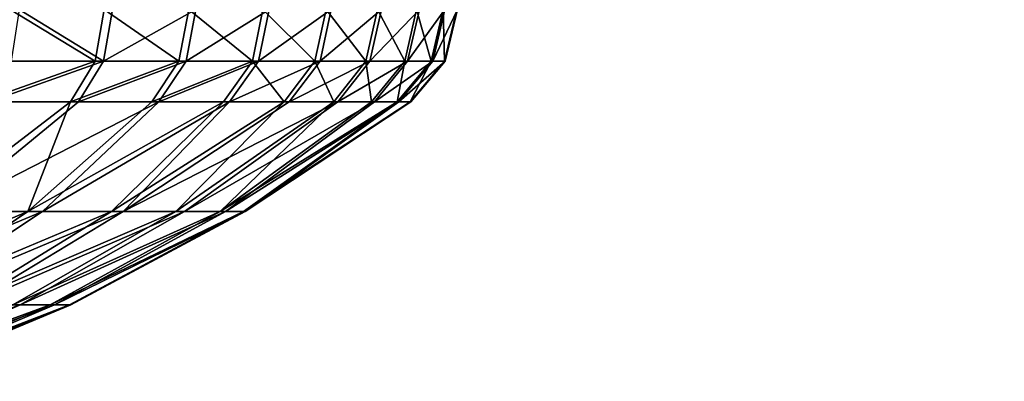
# Model space of a CAD drawing. Extents: x -118 to 117, y 0 to 85.
# Tile 122 of 132: x 112.32 to 115.41, y 0.76 to 1.9. Entities that reach past the tile are written whole.
import ezdxf

# ---------------------------------------------------------------- set-up
doc = ezdxf.new("R2010")
doc.units = 0
doc.header["$LTSCALE"] = 25.4
doc.layers.get('0').update_dxf_attribs({"color": 13, "linetype": 'CONTINUOUS'})

# ---------------------------------------------------------------- blocks, each defined once
blk = doc.blocks.new('ASSAM-4453_STL')
at = {"color": 251}
mesh = blk.add_polyface(dxfattribs=at)
corners = [(-113.513, 3.1966, 6.0815), (-98.1885, 1.6326, 15.9559), (-102.8242, 1.5058, 16.7565), (-97.5032, 1.6432, 15.889), (97.4968, 1.6432, 15.889), (-99.8266, 1.5058, 16.7565), (113.4968, 3.1972, 6.0775), (-113.5032, 3.514, 4.0775), (113.4968, 3.514, 4.0775), (102.8178, 1.5058, 16.7565), (99.2529, 1.5695, 16.3546), (99.8202, 1.5058, 16.7565)]
mesh.append_faces([[corners[k] for k in face] for face in [(2, 1, 5), (6, 7, 8), (10, 9, 11)]], dxfattribs={"vtx0": -1, "color": 251})
mesh.append_faces([[corners[k] for k in face] for face in [(0, 1, 2), (1, 0, 3), (3, 0, 4), (7, 6, 0), (4, 9, 10)]], dxfattribs={"vtx0": -1, "vtx1": -1, "color": 251})
mesh.append_faces([[corners[k] for k in face] for face in [(0, 6, 4)]], dxfattribs={"vtx0": -1, "vtx1": -1, "vtx2": -1, "color": 251})
mesh.append_faces([[corners[k] for k in face] for face in [(4, 6, 9)]], dxfattribs={"vtx0": -1, "vtx2": -1, "color": 251})
mesh = blk.add_polyface(dxfattribs=at)
corners = [(113.5067, 3.1966, 98.6991), (100.1239, 1.5058, 88.0242), (102.8178, 1.5058, 88.0242), (98.6017, 1.6636, 89.0202), (97.4968, 1.6917, 89.1979), (-97.5032, 1.6917, 89.1979), (-99.25, 1.6183, 88.7347), (-102.8242, 1.5058, 88.0242), (-100.1302, 1.5058, 88.0242), (-113.5032, 3.1972, 98.7032), (113.4968, 3.514, 100.7032), (-113.5032, 3.514, 100.7032)]
mesh.append_faces([[corners[k] for k in face] for face in [(0, 1, 2), (6, 7, 8), (9, 10, 11)]], dxfattribs={"vtx0": -1, "color": 251})
mesh.append_faces([[corners[k] for k in face] for face in [(1, 0, 3), (3, 0, 4), (4, 0, 5), (7, 6, 9)]], dxfattribs={"vtx0": -1, "vtx1": -1, "color": 251})
mesh.append_faces([[corners[k] for k in face] for face in [(9, 5, 0)]], dxfattribs={"vtx0": -1, "vtx1": -1, "vtx2": -1, "color": 251})
mesh.append_faces([[corners[k] for k in face] for face in [(9, 6, 5), (9, 0, 10)]], dxfattribs={"vtx0": -1, "vtx2": -1, "color": 251})
mesh = blk.add_polyface(dxfattribs=at)
corners = [(115.8097, 3.514, 6.3903), (103.1306, 1.5058, 17.0694), (113.8056, 3.1966, 6.3805), (114.8513, 3.3622, 49.7742), (115.2962, 3.4326, 51.2399), (115.3638, 3.4433, 51.7264), (115.8097, 3.514, 98.3903), (114.648, 3.33, 49.3567), (113.7981, 3.1954, 48.1498), (113.4706, 3.1435, 47.8174), (112.3036, 2.9587, 46.9729), (111.8701, 2.89, 46.7601), (110.4997, 2.6729, 46.3582), (109.991, 2.5924, 46.3015), (115.3355, 3.4389, 53.2907), (115.2316, 3.4224, 53.8587), (114.7176, 3.341, 55.2898), (114.3844, 3.2882, 55.8703), (113.4402, 3.1387, 56.9914), (112.9632, 3.0631, 57.3863), (111.711, 2.8648, 58.0874), (111.213, 2.7859, 58.261), (109.8039, 2.5627, 58.4882), (103.1306, 1.5058, 87.7113), (113.8097, 3.1972, 98.3903), (103.8085, 1.6132, 53.1952), (104.2223, 1.6787, 50.0228), (105.0248, 1.8058, 48.6161), (105.1565, 1.8267, 48.4484), (106.2246, 1.9958, 47.4258), (106.7036, 2.0717, 47.1053), (108.0315, 2.282, 46.5212), (108.5619, 2.366, 46.3919), (105.0248, 1.8058, 56.1646), (105.8418, 1.9352, 57.0449), (106.2088, 1.9933, 57.3431), (107.4762, 2.1941, 58.0636), (107.9134, 2.2633, 58.2231), (109.3257, 2.487, 58.4828)]
mesh.append_faces([[corners[k] for k in face] for face in [(0, 1, 2), (23, 6, 24)]], dxfattribs={"vtx0": -1, "color": 251})
mesh.append_faces([[corners[k] for k in face] for face in [(3, 0, 4), (4, 0, 5), (5, 6, 14), (14, 6, 15), (15, 6, 16), (16, 6, 17), (17, 6, 18), (18, 6, 19), (19, 6, 20), (20, 6, 21), (21, 6, 22), (1, 25, 23), (25, 1, 26), (26, 1, 27), (27, 1, 28), (28, 1, 29), (29, 1, 30), (30, 1, 31), (31, 1, 32), (32, 1, 13)]], dxfattribs={"vtx0": -1, "vtx1": -1, "color": 251})
mesh.append_faces([[corners[k] for k in face] for face in [(1, 0, 3), (22, 6, 23)]], dxfattribs={"vtx0": -1, "vtx1": -1, "vtx2": -1, "color": 251})
mesh.append_faces([[corners[k] for k in face] for face in [(5, 0, 6), (1, 3, 7), (1, 7, 8), (1, 8, 9), (1, 9, 10), (1, 10, 11), (1, 11, 12), (1, 12, 13), (23, 25, 33), (23, 33, 34), (23, 34, 35), (23, 35, 36), (23, 36, 37), (23, 37, 38), (23, 38, 22)]], dxfattribs={"vtx0": -1, "vtx2": -1, "color": 251})
mesh = blk.add_polyface(dxfattribs=at)
corners = [(102.8902, 1.4972, 16.8276), (102.8178, 1.5058, 16.7565), (113.4968, 3.1972, 6.0775)]
mesh.append_faces([[corners[k] for k in face] for face in [(0, 1, 2)]], dxfattribs={"color": 251})
mesh = blk.add_polyface(dxfattribs=at)
corners = [(113.5067, 3.1966, 98.6991), (102.8178, 1.5058, 88.0242), (102.8902, 1.4972, 87.9531)]
mesh.append_faces([[corners[k] for k in face] for face in [(0, 1, 2)]], dxfattribs={"color": 251})
mesh = blk.add_polyface(dxfattribs=at)
corners = [(102.9752, 1.4936, 16.912), (102.8902, 1.4972, 16.8276), (113.4968, 3.1972, 6.0775)]
mesh.append_faces([[corners[k] for k in face] for face in [(0, 1, 2)]], dxfattribs={"color": 251})
mesh = blk.add_polyface(dxfattribs=at)
corners = [(113.5067, 3.1966, 98.6991), (102.8902, 1.4972, 87.9531), (113.6862, 3.1901, 98.5797)]
mesh.append_faces([[corners[k] for k in face] for face in [(0, 1, 2)]], dxfattribs={"color": 251})
mesh = blk.add_polyface(dxfattribs=at)
corners = [(113.6862, 3.1901, 98.5797), (102.8902, 1.4972, 87.9531), (102.9752, 1.4936, 87.8687)]
mesh.append_faces([[corners[k] for k in face] for face in [(0, 1, 2)]], dxfattribs={"color": 251})
mesh = blk.add_polyface(dxfattribs=at)
corners = [(113.8097, 3.1972, 98.3903), (102.9752, 1.4936, 87.8687), (103.0596, 1.4972, 87.7837)]
mesh.append_faces([[corners[k] for k in face] for face in [(0, 1, 2)]], dxfattribs={"color": 251})
mesh = blk.add_polyface(dxfattribs=at)
corners = [(113.6862, 3.1901, 98.5797), (102.9752, 1.4936, 87.8687), (113.8097, 3.1972, 98.3903)]
mesh.append_faces([[corners[k] for k in face] for face in [(0, 1, 2)]], dxfattribs={"color": 251})
mesh = blk.add_polyface(dxfattribs=at)
corners = [(102.9752, 1.4936, 16.912), (113.4968, 3.1972, 6.0775), (113.6862, 3.1901, 6.2009)]
mesh.append_faces([[corners[k] for k in face] for face in [(0, 1, 2)]], dxfattribs={"color": 251})
mesh = blk.add_polyface(dxfattribs=at)
corners = [(103.0596, 1.4972, 16.9969), (102.9752, 1.4936, 16.912), (113.6862, 3.1901, 6.2009)]
mesh.append_faces([[corners[k] for k in face] for face in [(0, 1, 2)]], dxfattribs={"color": 251})
mesh = blk.add_polyface(dxfattribs=at)
corners = [(113.8097, 3.1972, 98.3903), (103.0596, 1.4972, 87.7837), (103.1306, 1.5058, 87.7113)]
mesh.append_faces([[corners[k] for k in face] for face in [(0, 1, 2)]], dxfattribs={"color": 251})
mesh = blk.add_polyface(dxfattribs=at)
corners = [(103.0596, 1.4972, 16.9969), (113.6862, 3.1901, 6.2009), (113.8056, 3.1966, 6.3805)]
mesh.append_faces([[corners[k] for k in face] for face in [(0, 1, 2)]], dxfattribs={"color": 251})
mesh = blk.add_polyface(dxfattribs=at)
corners = [(103.1306, 1.5058, 17.0694), (103.0596, 1.4972, 16.9969), (113.8056, 3.1966, 6.3805)]
mesh.append_faces([[corners[k] for k in face] for face in [(0, 1, 2)]], dxfattribs={"color": 251})
at = {"color": 8}
mesh = blk.add_polyface(dxfattribs=at)
corners = [(112.2914, 1.9317, 49.3432), (112.5584, 1.7693, 49.6478), (112.2663, 1.7693, 49.3727), (112.5863, 1.9317, 49.621)]
mesh.append_faces([[corners[k] for k in face] for face in [(0, 1, 2), (1, 0, 3)]], dxfattribs={"vtx0": -1, "color": 8})
mesh = blk.add_polyface(dxfattribs=at)
corners = [(112.5837, 1.7693, 55.1061), (112.3195, 1.9317, 55.4132), (112.2942, 1.7693, 55.384), (112.6119, 1.9317, 55.1327)]
mesh.append_faces([[corners[k] for k in face] for face in [(0, 1, 2), (1, 0, 3)]], dxfattribs={"vtx0": -1, "color": 8})
mesh = blk.add_polyface(dxfattribs=at)
corners = [(112.5863, 1.9317, 49.621), (112.8212, 1.7693, 49.9511), (112.5584, 1.7693, 49.6478), (112.8517, 1.9317, 49.9272)]
mesh.append_faces([[corners[k] for k in face] for face in [(0, 1, 2), (1, 0, 3)]], dxfattribs={"vtx0": -1, "color": 8})
mesh = blk.add_polyface(dxfattribs=at)
corners = [(112.8744, 1.9317, 54.824), (112.5837, 1.7693, 55.1061), (112.8437, 1.7693, 54.8005), (112.6119, 1.9317, 55.1327)]
mesh.append_faces([[corners[k] for k in face] for face in [(0, 1, 2), (1, 0, 3)]], dxfattribs={"vtx0": -1, "color": 8})
mesh = blk.add_polyface(dxfattribs=at)
corners = [(112.8517, 1.9317, 49.9272), (113.0519, 1.7693, 50.2794), (112.8212, 1.7693, 49.9511), (113.0847, 1.9317, 50.2587)]
mesh.append_faces([[corners[k] for k in face] for face in [(0, 1, 2), (1, 0, 3)]], dxfattribs={"vtx0": -1, "color": 8})
mesh = blk.add_polyface(dxfattribs=at)
corners = [(113.1044, 1.9317, 54.4904), (112.8437, 1.7693, 54.8005), (113.0714, 1.7693, 54.4701), (112.8744, 1.9317, 54.824)]
mesh.append_faces([[corners[k] for k in face] for face in [(0, 1, 2), (1, 0, 3)]], dxfattribs={"vtx0": -1, "color": 8})
mesh = blk.add_polyface(dxfattribs=at)
corners = [(113.0847, 1.9317, 50.2587), (113.2483, 1.7693, 50.6293), (113.0519, 1.7693, 50.2794), (113.283, 1.9317, 50.6121)]
mesh.append_faces([[corners[k] for k in face] for face in [(0, 1, 2), (1, 0, 3)]], dxfattribs={"vtx0": -1, "color": 8})
mesh = blk.add_polyface(dxfattribs=at)
corners = [(113.2994, 1.9317, 54.1352), (113.0714, 1.7693, 54.4701), (113.2645, 1.7693, 54.1183), (113.1044, 1.9317, 54.4904)]
mesh.append_faces([[corners[k] for k in face] for face in [(0, 1, 2), (1, 0, 3)]], dxfattribs={"vtx0": -1, "color": 8})
mesh = blk.add_polyface(dxfattribs=at)
corners = [(113.283, 1.9317, 50.6121), (113.4083, 1.7693, 50.9973), (113.2483, 1.7693, 50.6293), (113.4445, 1.9317, 50.9837)]
mesh.append_faces([[corners[k] for k in face] for face in [(0, 1, 2), (1, 0, 3)]], dxfattribs={"vtx0": -1, "color": 8})
mesh = blk.add_polyface(dxfattribs=at)
corners = [(113.4574, 1.9317, 53.7621), (113.2645, 1.7693, 54.1183), (113.421, 1.7693, 53.7488), (113.2994, 1.9317, 54.1352)]
mesh.append_faces([[corners[k] for k in face] for face in [(0, 1, 2), (1, 0, 3)]], dxfattribs={"vtx0": -1, "color": 8})
mesh = blk.add_polyface(dxfattribs=at)
corners = [(113.4445, 1.9317, 50.9837), (113.5302, 1.7693, 51.3796), (113.4083, 1.7693, 50.9973), (113.5676, 1.9317, 51.3697)]
mesh.append_faces([[corners[k] for k in face] for face in [(0, 1, 2), (1, 0, 3)]], dxfattribs={"vtx0": -1, "color": 8})
mesh = blk.add_polyface(dxfattribs=at)
corners = [(113.5769, 1.9317, 53.3749), (113.421, 1.7693, 53.7488), (113.5394, 1.7693, 53.3654), (113.4574, 1.9317, 53.7621)]
mesh.append_faces([[corners[k] for k in face] for face in [(0, 1, 2), (1, 0, 3)]], dxfattribs={"vtx0": -1, "color": 8})
mesh = blk.add_polyface(dxfattribs=at)
corners = [(113.5676, 1.9317, 51.3697), (113.6128, 1.7693, 51.7723), (113.5302, 1.7693, 51.3796), (113.651, 1.9317, 51.7663)]
mesh.append_faces([[corners[k] for k in face] for face in [(0, 1, 2), (1, 0, 3)]], dxfattribs={"vtx0": -1, "color": 8})
mesh = blk.add_polyface(dxfattribs=at)
corners = [(113.6566, 1.9317, 52.9777), (113.5394, 1.7693, 53.3654), (113.6183, 1.7693, 52.972), (113.5769, 1.9317, 53.3749)]
mesh.append_faces([[corners[k] for k in face] for face in [(0, 1, 2), (1, 0, 3)]], dxfattribs={"vtx0": -1, "color": 8})
mesh = blk.add_polyface(dxfattribs=at)
corners = [(113.651, 1.9317, 51.7663), (113.6552, 1.7693, 52.1713), (113.6128, 1.7693, 51.7723), (113.6939, 1.9317, 52.1692)]
mesh.append_faces([[corners[k] for k in face] for face in [(0, 1, 2), (1, 0, 3)]], dxfattribs={"vtx0": -1, "color": 8})
mesh = blk.add_polyface(dxfattribs=at)
corners = [(113.6958, 1.9317, 52.5744), (113.6183, 1.7693, 52.972), (113.6571, 1.7693, 52.5726), (113.6566, 1.9317, 52.9777)]
mesh.append_faces([[corners[k] for k in face] for face in [(0, 1, 2), (1, 0, 3)]], dxfattribs={"vtx0": -1, "color": 8})
mesh = blk.add_polyface(dxfattribs=at)
corners = [(113.6939, 1.9317, 52.1692), (113.6571, 1.7693, 52.5726), (113.6552, 1.7693, 52.1713), (113.6958, 1.9317, 52.5744)]
mesh.append_faces([[corners[k] for k in face] for face in [(0, 1, 2), (1, 0, 3)]], dxfattribs={"vtx0": -1, "color": 8})
mesh = blk.add_polyface(dxfattribs=at)
corners = [(112.5584, 1.7693, 49.6478), (112.1964, 1.6418, 49.4549), (112.2663, 1.7693, 49.3727), (112.4806, 1.6418, 49.7225)]
mesh.append_faces([[corners[k] for k in face] for face in [(0, 1, 2), (1, 0, 3)]], dxfattribs={"vtx0": -1, "color": 8})
mesh = blk.add_polyface(dxfattribs=at)
corners = [(112.5837, 1.7693, 55.1061), (112.2236, 1.6418, 55.3025), (112.5052, 1.6418, 55.0322), (112.2942, 1.7693, 55.384)]
mesh.append_faces([[corners[k] for k in face] for face in [(0, 1, 2), (1, 0, 3)]], dxfattribs={"vtx0": -1, "color": 8})
mesh = blk.add_polyface(dxfattribs=at)
corners = [(112.8212, 1.7693, 49.9511), (112.4806, 1.6418, 49.7225), (112.5584, 1.7693, 49.6478), (112.7362, 1.6418, 50.0175)]
mesh.append_faces([[corners[k] for k in face] for face in [(0, 1, 2), (1, 0, 3)]], dxfattribs={"vtx0": -1, "color": 8})
mesh = blk.add_polyface(dxfattribs=at)
corners = [(112.8437, 1.7693, 54.8005), (112.5052, 1.6418, 55.0322), (112.7581, 1.6418, 54.7349), (112.5837, 1.7693, 55.1061)]
mesh.append_faces([[corners[k] for k in face] for face in [(0, 1, 2), (1, 0, 3)]], dxfattribs={"vtx0": -1, "color": 8})
mesh = blk.add_polyface(dxfattribs=at)
corners = [(113.0519, 1.7693, 50.2794), (112.7362, 1.6418, 50.0175), (112.8212, 1.7693, 49.9511), (112.9607, 1.6418, 50.3368)]
mesh.append_faces([[corners[k] for k in face] for face in [(0, 1, 2), (1, 0, 3)]], dxfattribs={"vtx0": -1, "color": 8})
mesh = blk.add_polyface(dxfattribs=at)
corners = [(113.0714, 1.7693, 54.4701), (112.7581, 1.6418, 54.7349), (112.9796, 1.6418, 54.4134), (112.8437, 1.7693, 54.8005)]
mesh.append_faces([[corners[k] for k in face] for face in [(0, 1, 2), (1, 0, 3)]], dxfattribs={"vtx0": -1, "color": 8})
mesh = blk.add_polyface(dxfattribs=at)
corners = [(113.0519, 1.7693, 50.2794), (113.1517, 1.6418, 50.6773), (112.9607, 1.6418, 50.3368), (113.2483, 1.7693, 50.6293)]
mesh.append_faces([[corners[k] for k in face] for face in [(0, 1, 2), (1, 0, 3)]], dxfattribs={"vtx0": -1, "color": 8})
mesh = blk.add_polyface(dxfattribs=at)
corners = [(113.2645, 1.7693, 54.1183), (112.9796, 1.6418, 54.4134), (113.1675, 1.6418, 54.0713), (113.0714, 1.7693, 54.4701)]
mesh.append_faces([[corners[k] for k in face] for face in [(0, 1, 2), (1, 0, 3)]], dxfattribs={"vtx0": -1, "color": 8})
mesh = blk.add_polyface(dxfattribs=at)
corners = [(113.2483, 1.7693, 50.6293), (113.3073, 1.6418, 51.0352), (113.1517, 1.6418, 50.6773), (113.4083, 1.7693, 50.9973)]
mesh.append_faces([[corners[k] for k in face] for face in [(0, 1, 2), (1, 0, 3)]], dxfattribs={"vtx0": -1, "color": 8})
mesh = blk.add_polyface(dxfattribs=at)
corners = [(113.421, 1.7693, 53.7488), (113.1675, 1.6418, 54.0713), (113.3197, 1.6418, 53.7118), (113.2645, 1.7693, 54.1183)]
mesh.append_faces([[corners[k] for k in face] for face in [(0, 1, 2), (1, 0, 3)]], dxfattribs={"vtx0": -1, "color": 8})
mesh = blk.add_polyface(dxfattribs=at)
corners = [(113.4083, 1.7693, 50.9973), (113.4259, 1.6418, 51.4071), (113.3073, 1.6418, 51.0352), (113.5302, 1.7693, 51.3796)]
mesh.append_faces([[corners[k] for k in face] for face in [(0, 1, 2), (1, 0, 3)]], dxfattribs={"vtx0": -1, "color": 8})
mesh = blk.add_polyface(dxfattribs=at)
corners = [(113.5394, 1.7693, 53.3654), (113.3197, 1.6418, 53.7118), (113.4349, 1.6418, 53.3389), (113.421, 1.7693, 53.7488)]
mesh.append_faces([[corners[k] for k in face] for face in [(0, 1, 2), (1, 0, 3)]], dxfattribs={"vtx0": -1, "color": 8})
mesh = blk.add_polyface(dxfattribs=at)
corners = [(113.5302, 1.7693, 51.3796), (113.5062, 1.6418, 51.7891), (113.4259, 1.6418, 51.4071), (113.6128, 1.7693, 51.7723)]
mesh.append_faces([[corners[k] for k in face] for face in [(0, 1, 2), (1, 0, 3)]], dxfattribs={"vtx0": -1, "color": 8})
mesh = blk.add_polyface(dxfattribs=at)
corners = [(113.6183, 1.7693, 52.972), (113.4349, 1.6418, 53.3389), (113.5117, 1.6418, 52.9561), (113.5394, 1.7693, 53.3654)]
mesh.append_faces([[corners[k] for k in face] for face in [(0, 1, 2), (1, 0, 3)]], dxfattribs={"vtx0": -1, "color": 8})
mesh = blk.add_polyface(dxfattribs=at)
corners = [(113.6128, 1.7693, 51.7723), (113.5475, 1.6418, 52.1773), (113.5062, 1.6418, 51.7891), (113.6552, 1.7693, 52.1713)]
mesh.append_faces([[corners[k] for k in face] for face in [(0, 1, 2), (1, 0, 3)]], dxfattribs={"vtx0": -1, "color": 8})
mesh = blk.add_polyface(dxfattribs=at)
corners = [(113.6571, 1.7693, 52.5726), (113.5117, 1.6418, 52.9561), (113.5493, 1.6418, 52.5676), (113.6183, 1.7693, 52.972)]
mesh.append_faces([[corners[k] for k in face] for face in [(0, 1, 2), (1, 0, 3)]], dxfattribs={"vtx0": -1, "color": 8})
mesh = blk.add_polyface(dxfattribs=at)
corners = [(113.6552, 1.7693, 52.1713), (113.5493, 1.6418, 52.5676), (113.5475, 1.6418, 52.1773), (113.6571, 1.7693, 52.5726)]
mesh.append_faces([[corners[k] for k in face] for face in [(0, 1, 2), (1, 0, 3)]], dxfattribs={"vtx0": -1, "color": 8})
mesh = blk.add_polyface(dxfattribs=at)
corners = [(112.3468, 1.2974, 50.3608), (112.0311, 1.2974, 50.0048), (112.4806, 1.6418, 49.7225)]
mesh.append_faces([[corners[k] for k in face] for face in [(0, 1, 2)]], dxfattribs={"color": 8})
mesh = blk.add_polyface(dxfattribs=at)
corners = [(112.0311, 1.2974, 50.0048), (112.1964, 1.6418, 49.4549), (112.4806, 1.6418, 49.7225)]
mesh.append_faces([[corners[k] for k in face] for face in [(0, 1, 2)]], dxfattribs={"color": 8})
mesh = blk.add_polyface(dxfattribs=at)
corners = [(112.7581, 1.6418, 54.7349), (112.0856, 1.2974, 54.7214), (112.393, 1.2974, 54.3582)]
mesh.append_faces([[corners[k] for k in face] for face in [(0, 1, 2)]], dxfattribs={"color": 8})
mesh = blk.add_polyface(dxfattribs=at)
corners = [(112.5052, 1.6418, 55.0322), (112.0856, 1.2974, 54.7214), (112.7581, 1.6418, 54.7349)]
mesh.append_faces([[corners[k] for k in face] for face in [(0, 1, 2)]], dxfattribs={"color": 8})
mesh = blk.add_polyface(dxfattribs=at)
corners = [(112.2236, 1.6418, 55.3025), (112.0856, 1.2974, 54.7214), (112.5052, 1.6418, 55.0322)]
mesh.append_faces([[corners[k] for k in face] for face in [(0, 1, 2)]], dxfattribs={"color": 8})
mesh = blk.add_polyface(dxfattribs=at)
corners = [(112.6087, 1.2974, 50.7581), (112.3468, 1.2974, 50.3608), (112.9607, 1.6418, 50.3368)]
mesh.append_faces([[corners[k] for k in face] for face in [(0, 1, 2)]], dxfattribs={"color": 8})
mesh = blk.add_polyface(dxfattribs=at)
corners = [(112.3468, 1.2974, 50.3608), (112.7362, 1.6418, 50.0175), (112.9607, 1.6418, 50.3368)]
mesh.append_faces([[corners[k] for k in face] for face in [(0, 1, 2)]], dxfattribs={"color": 8})
mesh = blk.add_polyface(dxfattribs=at)
corners = [(112.3468, 1.2974, 50.3608), (112.4806, 1.6418, 49.7225), (112.7362, 1.6418, 50.0175)]
mesh.append_faces([[corners[k] for k in face] for face in [(0, 1, 2)]], dxfattribs={"color": 8})
mesh = blk.add_polyface(dxfattribs=at)
corners = [(112.9796, 1.6418, 54.4134), (112.393, 1.2974, 54.3582), (112.6457, 1.2974, 53.9549)]
mesh.append_faces([[corners[k] for k in face] for face in [(0, 1, 2)]], dxfattribs={"color": 8})
mesh = blk.add_polyface(dxfattribs=at)
corners = [(112.7581, 1.6418, 54.7349), (112.393, 1.2974, 54.3582), (112.9796, 1.6418, 54.4134)]
mesh.append_faces([[corners[k] for k in face] for face in [(0, 1, 2)]], dxfattribs={"color": 8})
mesh = blk.add_polyface(dxfattribs=at)
corners = [(112.8114, 1.2974, 51.1887), (112.6087, 1.2974, 50.7581), (113.1517, 1.6418, 50.6773)]
mesh.append_faces([[corners[k] for k in face] for face in [(0, 1, 2)]], dxfattribs={"color": 8})
mesh = blk.add_polyface(dxfattribs=at)
corners = [(112.6087, 1.2974, 50.7581), (112.9607, 1.6418, 50.3368), (113.1517, 1.6418, 50.6773)]
mesh.append_faces([[corners[k] for k in face] for face in [(0, 1, 2)]], dxfattribs={"color": 8})
mesh = blk.add_polyface(dxfattribs=at)
corners = [(113.1675, 1.6418, 54.0713), (112.6457, 1.2974, 53.9549), (113.3197, 1.6418, 53.7118)]
mesh.append_faces([[corners[k] for k in face] for face in [(0, 1, 2)]], dxfattribs={"color": 8})
mesh = blk.add_polyface(dxfattribs=at)
corners = [(112.9796, 1.6418, 54.4134), (112.6457, 1.2974, 53.9549), (113.1675, 1.6418, 54.0713)]
mesh.append_faces([[corners[k] for k in face] for face in [(0, 1, 2)]], dxfattribs={"color": 8})
mesh = blk.add_polyface(dxfattribs=at)
corners = [(112.6457, 1.2974, 53.9549), (112.8383, 1.2974, 53.5197), (113.3197, 1.6418, 53.7118)]
mesh.append_faces([[corners[k] for k in face] for face in [(0, 1, 2)]], dxfattribs={"color": 8})
mesh = blk.add_polyface(dxfattribs=at)
corners = [(112.8114, 1.2974, 51.1887), (113.1517, 1.6418, 50.6773), (113.3073, 1.6418, 51.0352)]
mesh.append_faces([[corners[k] for k in face] for face in [(0, 1, 2)]], dxfattribs={"color": 8})
mesh = blk.add_polyface(dxfattribs=at)
corners = [(112.9508, 1.2974, 51.6437), (112.8114, 1.2974, 51.1887), (113.3073, 1.6418, 51.0352)]
mesh.append_faces([[corners[k] for k in face] for face in [(0, 1, 2)]], dxfattribs={"color": 8})
mesh = blk.add_polyface(dxfattribs=at)
corners = [(112.8383, 1.2974, 53.5197), (112.9671, 1.2974, 53.0616), (113.4349, 1.6418, 53.3389)]
mesh.append_faces([[corners[k] for k in face] for face in [(0, 1, 2)]], dxfattribs={"color": 8})
mesh = blk.add_polyface(dxfattribs=at)
corners = [(113.3197, 1.6418, 53.7118), (112.8383, 1.2974, 53.5197), (113.4349, 1.6418, 53.3389)]
mesh.append_faces([[corners[k] for k in face] for face in [(0, 1, 2)]], dxfattribs={"color": 8})
mesh = blk.add_polyface(dxfattribs=at)
corners = [(112.9508, 1.2974, 51.6437), (113.3073, 1.6418, 51.0352), (113.4259, 1.6418, 51.4071)]
mesh.append_faces([[corners[k] for k in face] for face in [(0, 1, 2)]], dxfattribs={"color": 8})
mesh = blk.add_polyface(dxfattribs=at)
corners = [(113.5062, 1.6418, 51.7891), (112.9508, 1.2974, 51.6437), (113.4259, 1.6418, 51.4071)]
mesh.append_faces([[corners[k] for k in face] for face in [(0, 1, 2)]], dxfattribs={"color": 8})
mesh = blk.add_polyface(dxfattribs=at)
corners = [(113.0239, 1.2974, 52.114), (112.9508, 1.2974, 51.6437), (113.5062, 1.6418, 51.7891)]
mesh.append_faces([[corners[k] for k in face] for face in [(0, 1, 2)]], dxfattribs={"color": 8})
mesh = blk.add_polyface(dxfattribs=at)
corners = [(112.9671, 1.2974, 53.0616), (113.0294, 1.2974, 52.5898), (113.5117, 1.6418, 52.9561)]
mesh.append_faces([[corners[k] for k in face] for face in [(0, 1, 2)]], dxfattribs={"color": 8})
mesh = blk.add_polyface(dxfattribs=at)
corners = [(113.4349, 1.6418, 53.3389), (112.9671, 1.2974, 53.0616), (113.5117, 1.6418, 52.9561)]
mesh.append_faces([[corners[k] for k in face] for face in [(0, 1, 2)]], dxfattribs={"color": 8})
mesh = blk.add_polyface(dxfattribs=at)
corners = [(113.5475, 1.6418, 52.1773), (113.0239, 1.2974, 52.114), (113.5062, 1.6418, 51.7891)]
mesh.append_faces([[corners[k] for k in face] for face in [(0, 1, 2)]], dxfattribs={"color": 8})
mesh = blk.add_polyface(dxfattribs=at)
corners = [(113.0294, 1.2974, 52.5898), (113.0239, 1.2974, 52.114), (113.5475, 1.6418, 52.1773)]
mesh.append_faces([[corners[k] for k in face] for face in [(0, 1, 2)]], dxfattribs={"color": 8})
mesh = blk.add_polyface(dxfattribs=at)
corners = [(113.0294, 1.2974, 52.5898), (113.5475, 1.6418, 52.1773), (113.5493, 1.6418, 52.5676)]
mesh.append_faces([[corners[k] for k in face] for face in [(0, 1, 2)]], dxfattribs={"color": 8})
mesh = blk.add_polyface(dxfattribs=at)
corners = [(113.5117, 1.6418, 52.9561), (113.0294, 1.2974, 52.5898), (113.5493, 1.6418, 52.5676)]
mesh.append_faces([[corners[k] for k in face] for face in [(0, 1, 2)]], dxfattribs={"color": 8})
mesh = blk.add_polyface(dxfattribs=at)
corners = [(112.3468, 1.2974, 50.3608), (111.6477, 1.0041, 50.3971), (112.0311, 1.2974, 50.0048), (111.9115, 1.0041, 50.6946)]
mesh.append_faces([[corners[k] for k in face] for face in [(0, 1, 2), (1, 0, 3)]], dxfattribs={"vtx0": -1, "color": 8})
mesh = blk.add_polyface(dxfattribs=at)
corners = [(112.393, 1.2974, 54.3582), (111.6932, 1.0041, 54.338), (111.9501, 1.0041, 54.0345), (112.0856, 1.2974, 54.7214)]
mesh.append_faces([[corners[k] for k in face] for face in [(0, 1, 2), (1, 0, 3)]], dxfattribs={"vtx0": -1, "color": 8})
mesh = blk.add_polyface(dxfattribs=at)
corners = [(112.6087, 1.2974, 50.7581), (111.9115, 1.0041, 50.6946), (112.3468, 1.2974, 50.3608), (112.1303, 1.0041, 51.0266)]
mesh.append_faces([[corners[k] for k in face] for face in [(0, 1, 2), (1, 0, 3)]], dxfattribs={"vtx0": -1, "color": 8})
mesh = blk.add_polyface(dxfattribs=at)
corners = [(112.6457, 1.2974, 53.9549), (111.9501, 1.0041, 54.0345), (112.1612, 1.0041, 53.6975), (112.393, 1.2974, 54.3582)]
mesh.append_faces([[corners[k] for k in face] for face in [(0, 1, 2), (1, 0, 3)]], dxfattribs={"vtx0": -1, "color": 8})
mesh = blk.add_polyface(dxfattribs=at)
corners = [(112.8114, 1.2974, 51.1887), (112.1303, 1.0041, 51.0266), (112.6087, 1.2974, 50.7581), (112.2997, 1.0041, 51.3863)]
mesh.append_faces([[corners[k] for k in face] for face in [(0, 1, 2), (1, 0, 3)]], dxfattribs={"vtx0": -1, "color": 8})
mesh = blk.add_polyface(dxfattribs=at)
corners = [(112.8383, 1.2974, 53.5197), (112.1612, 1.0041, 53.6975), (112.3222, 1.0041, 53.334), (112.6457, 1.2974, 53.9549)]
mesh.append_faces([[corners[k] for k in face] for face in [(0, 1, 2), (1, 0, 3)]], dxfattribs={"vtx0": -1, "color": 8})
mesh = blk.add_polyface(dxfattribs=at)
corners = [(112.9508, 1.2974, 51.6437), (112.2997, 1.0041, 51.3863), (112.8114, 1.2974, 51.1887), (112.4161, 1.0041, 51.7665)]
mesh.append_faces([[corners[k] for k in face] for face in [(0, 1, 2), (1, 0, 3)]], dxfattribs={"vtx0": -1, "color": 8})
mesh = blk.add_polyface(dxfattribs=at)
corners = [(112.9671, 1.2974, 53.0616), (112.3222, 1.0041, 53.334), (112.4298, 1.0041, 52.9512), (112.8383, 1.2974, 53.5197)]
mesh.append_faces([[corners[k] for k in face] for face in [(0, 1, 2), (1, 0, 3)]], dxfattribs={"vtx0": -1, "color": 8})
mesh = blk.add_polyface(dxfattribs=at)
corners = [(113.0239, 1.2974, 52.114), (112.4161, 1.0041, 51.7665), (112.9508, 1.2974, 51.6437), (112.4772, 1.0041, 52.1594)]
mesh.append_faces([[corners[k] for k in face] for face in [(0, 1, 2), (1, 0, 3)]], dxfattribs={"vtx0": -1, "color": 8})
mesh = blk.add_polyface(dxfattribs=at)
corners = [(113.0294, 1.2974, 52.5898), (112.4298, 1.0041, 52.9512), (112.4818, 1.0041, 52.557), (112.9671, 1.2974, 53.0616)]
mesh.append_faces([[corners[k] for k in face] for face in [(0, 1, 2), (1, 0, 3)]], dxfattribs={"vtx0": -1, "color": 8})
mesh = blk.add_polyface(dxfattribs=at)
corners = [(113.0294, 1.2974, 52.5898), (112.4772, 1.0041, 52.1594), (113.0239, 1.2974, 52.114), (112.4818, 1.0041, 52.557)]
mesh.append_faces([[corners[k] for k in face] for face in [(0, 1, 2), (1, 0, 3)]], dxfattribs={"vtx0": -1, "color": 8})
mesh = blk.add_polyface(dxfattribs=at)
corners = [(112.3222, 1.0041, 53.334), (111.6542, 0.7646, 53.4282), (111.782, 0.7646, 53.1396), (112.1612, 1.0041, 53.6975)]
mesh.append_faces([[corners[k] for k in face] for face in [(0, 1, 2), (1, 0, 3)]], dxfattribs={"vtx0": -1, "color": 8})
mesh = blk.add_polyface(dxfattribs=at)
corners = [(112.4161, 1.0041, 51.7665), (111.7641, 0.7646, 51.5932), (112.2997, 1.0041, 51.3863), (111.8565, 0.7646, 51.895)]
mesh.append_faces([[corners[k] for k in face] for face in [(0, 1, 2), (1, 0, 3)]], dxfattribs={"vtx0": -1, "color": 8})
mesh = blk.add_polyface(dxfattribs=at)
corners = [(112.4298, 1.0041, 52.9512), (111.782, 0.7646, 53.1396), (111.8674, 0.7646, 52.8357), (112.3222, 1.0041, 53.334)]
mesh.append_faces([[corners[k] for k in face] for face in [(0, 1, 2), (1, 0, 3)]], dxfattribs={"vtx0": -1, "color": 8})
mesh = blk.add_polyface(dxfattribs=at)
corners = [(112.4772, 1.0041, 52.1594), (111.8565, 0.7646, 51.895), (112.4161, 1.0041, 51.7665), (111.9051, 0.7646, 52.207)]
mesh.append_faces([[corners[k] for k in face] for face in [(0, 1, 2), (1, 0, 3)]], dxfattribs={"vtx0": -1, "color": 8})
mesh = blk.add_polyface(dxfattribs=at)
corners = [(112.4818, 1.0041, 52.557), (111.8674, 0.7646, 52.8357), (111.9087, 0.7646, 52.5227), (112.4298, 1.0041, 52.9512)]
mesh.append_faces([[corners[k] for k in face] for face in [(0, 1, 2), (1, 0, 3)]], dxfattribs={"vtx0": -1, "color": 8})
mesh = blk.add_polyface(dxfattribs=at)
corners = [(112.4818, 1.0041, 52.557), (111.9051, 0.7646, 52.207), (112.4772, 1.0041, 52.1594), (111.9087, 0.7646, 52.5227)]
mesh.append_faces([[corners[k] for k in face] for face in [(0, 1, 2), (1, 0, 3)]], dxfattribs={"vtx0": -1, "color": 8})

msp = doc.modelspace()

# ---------------------------------------------------------------- block references
at = {"color": 0}
msp.add_blockref('ASSAM-4453_STL', (0, 0), dxfattribs=at)

doc.saveas('drawing.dxf')
